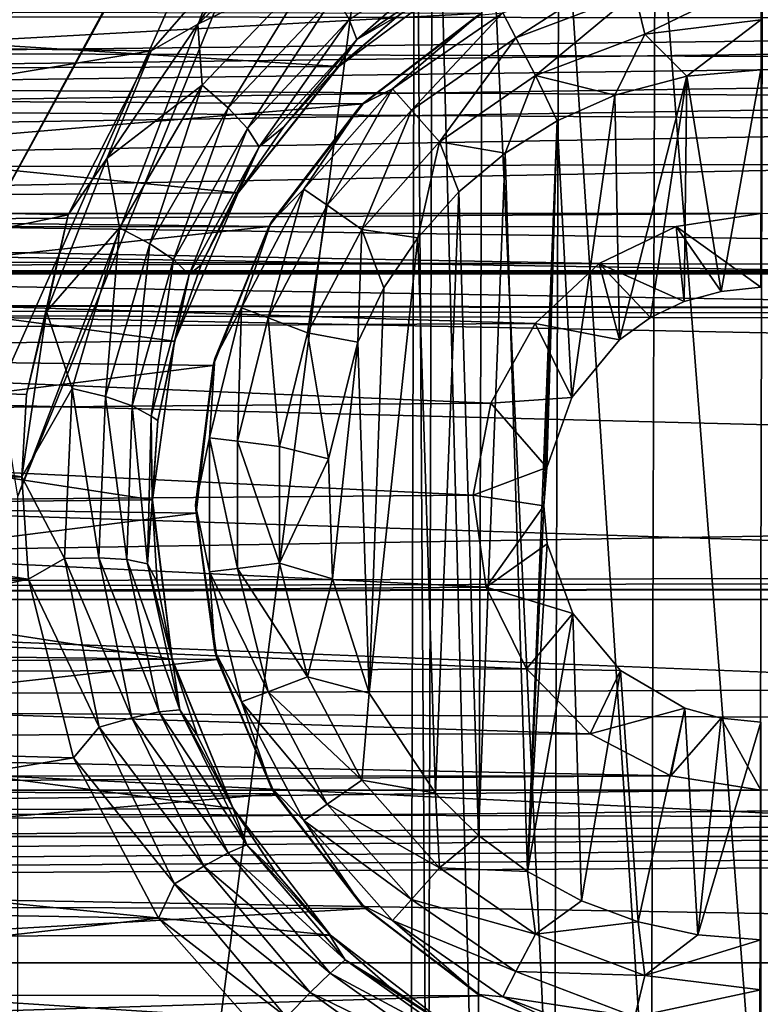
# Model space of a CAD drawing. Header units: metres. Extents: x -95 to 103, y -12 to 12.
# Tile 244 of 256: x -50.9 to -49.2, y 1.23 to 3.5. Entities that reach past the tile are written whole.
import ezdxf

# ---------------------------------------------------------------- set-up
doc = ezdxf.new("R2010")
doc.units = ezdxf.units.M
doc.layers.add('solid_P74500', color=7, linetype='CONTINUOUS')
doc.layers.add('solid_P74500_01', color=7, linetype='CONTINUOUS')

msp = doc.modelspace()

# ---------------------------------------------------------------- linework, layer by layer
at = {"layer": 'solid_P74500'}
for points in [[(-52.165943, 3.03888, -1.8), (-53.405056, 4.65, -1.8), (-49.668255, 5.292052, -1.8)], [(-51.947937, 3.150866, -1.8), (-52.165943, 3.03888, -1.8), (-49.668255, 5.292052, -1.8)], [(-51.947937, 3.150866, -1.8), (-49.668255, 5.292052, -1.8), (-49.842022, 5.118156, -1.8)], [(-51.703091, 3.190989, -1.8), (-51.947937, 3.150866, -1.8), (-49.842022, 5.118156, -1.8)], [(-51.458202, 3.152925, -1.8), (-51.703091, 3.190989, -1.8), (-49.842022, 5.118156, -1.8)], [(-51.238625, 3.042183, -1.8), (-51.458202, 3.152925, -1.8), (-49.842022, 5.118156, -1.8)], [(-51.063385, 2.868689, -1.8), (-51.238625, 3.042183, -1.8), (-49.842022, 5.118156, -1.8)], [(-51.063385, 2.868689, -1.8), (-49.842022, 5.118156, -1.8), (-49.954845, 4.898603, -1.8)], [(-50.949226, 2.648572, -1.8), (-51.063385, 2.868689, -1.8), (-49.954845, 4.898603, -1.8)], [(-50.908985, 2.4, -1.8), (-50.949226, 2.648572, -1.8), (-49.954845, 4.898603, -1.8)], [(-50.908985, 2.4, -1.8), (-49.954845, 4.898603, -1.8), (-49.994942, 4.65, -1.8)], [(-50.908985, -2.4, -1.8), (-50.908985, 2.4, -1.8), (-49.994942, 4.65, -1.8)], [(-50.006725, 0, -1.8), (-50.908985, -2.4, -1.8), (-49.994942, 4.65, -1.8)], [(-49.96603, 0.252288, -1.8), (-50.006725, 0, -1.8), (-49.994942, 4.65, -1.8)], [(-49.96603, 0.252288, -1.8), (-49.994942, 4.65, -1.8), (-49.954502, 4.400194, -1.8)], [(92.5, 3.494029, 12.000992), (92.5, 4.408051, 11.696763), (-94.018356, 3.995162, 11.844352)], [(-49.851536, 0.475095, -1.8), (-49.96603, 0.252288, -1.8), (-49.954502, 4.400194, -1.8)], [(-49.851536, 0.475095, -1.8), (-49.954502, 4.400194, -1.8), (-49.839775, 4.178985, -1.8)], [(-49.675194, 0.651567, -1.8), (-49.851536, 0.475095, -1.8), (-49.839775, 4.178985, -1.8)], [(-49.675194, 0.651567, -1.8), (-49.839775, 4.178985, -1.8), (-49.663666, 4.004628, -1.8)], [(92.5, 3.494029, 12.000992), (-94.018356, 3.995162, 11.844352), (-94.018356, 3.057308, 12.120349)], [(-49.452862, 0.765777, -1.8), (-49.675194, 0.651567, -1.8), (-49.663666, 4.004628, -1.8)], [(-49.452862, 0.765777, -1.8), (-49.663666, 4.004628, -1.8), (-49.442997, 3.893337, -1.8)], [(-49.203156, 0.806697, -1.8), (-49.452862, 0.765777, -1.8), (-49.442997, 3.893337, -1.8)], [(-49.203156, 0.806697, -1.8), (-49.442997, 3.893337, -1.8), (-49.196892, 3.855084, -1.8)], [(-48.953403, 0.767877, -1.8), (-49.203156, 0.806697, -1.8), (-49.196892, 3.855084, -1.8)], [(-84.199997, 3.049433, -8.148065), (-14.325, 3.841013, -7.806084), (-85.675003, 3.840867, -7.806155)], [(-84.199997, 3.049433, -8.148065), (-79.199997, 3.049433, -8.148065), (-14.325, 3.841013, -7.806084)], [(-79.199997, 3.049433, -8.148065), (-74.199997, 3.049433, -8.148065), (-14.325, 3.841013, -7.806084)], [(-74.199997, 3.049433, -8.148065), (-69.199997, 3.049433, -8.148065), (-14.325, 3.841013, -7.806084)], [(-69.199997, 3.049433, -8.148065), (-64.199997, 3.049433, -8.148065), (-14.325, 3.841013, -7.806084)], [(-64.199997, 3.049433, -8.148065), (-59.200001, 3.049433, -8.148065), (-14.325, 3.841013, -7.806084)], [(-59.200001, 3.049433, -8.148065), (-54.200001, 3.049433, -8.148065), (-14.325, 3.841013, -7.806084)], [(-54.200001, 3.049433, -8.148065), (-49.200001, 3.049433, -8.148065), (-14.325, 3.841013, -7.806084)], [(-50.320728, 3.746235, -11.925424), (-52.818439, 3.453269, -12.013532), (-53.094151, 3.760041, -11.921078)], [(-50.320728, 3.746235, -11.925424), (-50.602242, 3.423377, -12.022083), (-52.818439, 3.453269, -12.013532)], [(-50.494518, 3.485185, -11.999711), (-50.602242, 3.423377, -12.022083), (-50.320728, 3.746235, -11.925424)], [(-50.494518, 3.485185, -11.999711), (-50.320728, 3.746235, -11.925424), (-50.225342, 3.738253, -11.919397)], [(-50.494518, 3.485185, -11.999711), (-50.225342, 3.738253, -11.919397), (-50.226578, 3.61557, -11.920693)], [(-50.129227, 3.449822, -11.739178), (-50.147137, 3.49589, -11.822294), (-49.862034, 3.685124, -11.74824)], [(-49.851955, 3.638062, -11.66436), (-50.129227, 3.449822, -11.739178), (-49.862034, 3.685124, -11.74824)], [(-49.851955, 3.638062, -11.66436), (-50.033619, 3.504756, -11.6112), (-50.129227, 3.449822, -11.739178)], [(-50.170376, 3.387967, -10.989617), (-49.882603, 3.602482, -10.921178), (-53.510136, 3.598021, -10.922648)], [(-50.494518, 3.485185, -11.999711), (-50.226578, 3.61557, -11.920693), (-50.484955, 3.344436, -12.009718)], [(-50.425449, 3.292418, -11.971058), (-50.484955, 3.344436, -12.009718), (-50.226578, 3.61557, -11.920693)], [(-50.18029, 3.551624, -11.881824), (-50.425449, 3.292418, -11.971058), (-50.226578, 3.61557, -11.920693)], [(-50.033619, 3.504756, -11.6112), (-49.882603, 3.602482, -10.921178), (-50.170376, 3.387967, -10.989617)], [(-49.763344, 3.453363, -12.912048), (-49.793568, 3.510952, -12.814588), (-49.505669, 3.620139, -12.814588)], [(-49.490101, 3.556991, -12.912048), (-49.763344, 3.453363, -12.912048), (-49.505669, 3.620139, -12.814588)], [(-50.170376, 3.387967, -10.989617), (-53.510136, 3.598021, -10.922648), (-53.218449, 3.377074, -10.99297)], [(-49.490101, 3.556991, -12.912048), (-49.200001, 3.592215, -12.912048), (-49.466789, 3.462411, -12.977164)], [(-49.466789, 3.462411, -12.977164), (-49.200001, 3.592215, -12.912048), (-49.200001, 3.494805, -12.977164)], [(-49.490101, 3.556991, -12.912048), (-49.718075, 3.367111, -12.977164), (-49.763344, 3.453363, -12.912048)], [(-49.490101, 3.556991, -12.912048), (-49.466789, 3.462411, -12.977164), (-49.718075, 3.367111, -12.977164)], [(-8.2, 2.162539, 9.147798), (-90.699997, 2.162539, 9.147798), (-90.699997, 3.55, 8.703878)], [(-16.67, 3.05, 8.891428), (-8.2, 2.162539, 9.147798), (-90.699997, 3.55, 8.703878)], [(-16.67, 3.301332, 8.801205), (-16.67, 3.05, 8.891428), (-90.699997, 3.55, 8.703878)], [(-16.67, 3.301332, 8.801205), (-90.699997, 3.55, 8.703878), (-16.67, 3.55, 8.703878)], [(-42.130733, -2.890517, 0.5), (-88, 3.55, 0.5), (-88, -3.55, 0.5)], [(-16.950249, 3.457469, 0.5), (-16.67, 3.55, 0.5), (-88, 3.55, 0.5)], [(-42.494564, -2.812256, 0.5), (-88, 3.55, 0.5), (-42.130733, -2.890517, 0.5)], [(-42.130733, 2.890517, 0.5), (-37.956421, 3.255723, 0.5), (-88, 3.55, 0.5)], [(-16.950249, 3.457469, 0.5), (-88, 3.55, 0.5), (-37.956421, 3.255723, 0.5)], [(-42.494602, 2.812241, 0.5), (-42.130733, 2.890517, 0.5), (-88, 3.55, 0.5)], [(-42.825382, 2.648475, 0.5), (-42.494602, 2.812241, 0.5), (-88, 3.55, 0.5)], [(-43.105759, 2.409416, 0.5), (-42.825382, 2.648475, 0.5), (-88, 3.55, 0.5)], [(-43.319454, 2.109267, 0.5), (-43.105759, 2.409416, 0.5), (-88, 3.55, 0.5)], [(-43.453747, 1.765491, 0.5), (-43.319454, 2.109267, 0.5), (-88, 3.55, 0.5)], [(-43.5, 1.396225, 0.5), (-43.453747, 1.765491, 0.5), (-88, 3.55, 0.5)], [(-43.5, -1.396225, 0.5), (-43.5, 1.396225, 0.5), (-88, 3.55, 0.5)], [(-43.453735, -1.765533, 0.5), (-43.5, -1.396225, 0.5), (-88, 3.55, 0.5)], [(-43.31942, -2.109326, 0.5), (-43.453735, -1.765533, 0.5), (-88, 3.55, 0.5)], [(-43.105709, -2.409473, 0.5), (-43.31942, -2.109326, 0.5), (-88, 3.55, 0.5)], [(-42.825325, -2.648513, 0.5), (-43.105709, -2.409473, 0.5), (-88, 3.55, 0.5)], [(-42.494564, -2.812256, 0.5), (-42.825325, -2.648513, 0.5), (-88, 3.55, 0.5)], [(-50.380928, 3.244869, -11.911852), (-50.425449, 3.292418, -11.971058), (-50.18029, 3.551624, -11.881824)], [(-50.147137, 3.49589, -11.822294), (-50.380928, 3.244869, -11.911852), (-50.18029, 3.551624, -11.881824)], [(-49.842018, 3.510387, -9.256737), (-53.304291, 3.320911, -9.32639), (-53.571133, 3.51812, -9.253801)], [(-49.842018, 3.510387, -9.256737), (-50.11454, 3.302196, -9.333033), (-53.304291, 3.320911, -9.32639)], [(-49.849998, 3.505833, -12.7), (-50.11454, 3.302196, -9.333033), (-49.842018, 3.510387, -9.256737)], [(-49.793568, 3.510952, -12.814588), (-50.046974, 3.336038, -12.814588), (-49.849998, 3.505833, -12.7)], [(-50.003849, 3.287356, -12.912048), (-50.046974, 3.336038, -12.814588), (-49.793568, 3.510952, -12.814588)], [(-49.763344, 3.453363, -12.912048), (-50.003849, 3.287356, -12.912048), (-49.793568, 3.510952, -12.814588)], [(89.300003, 2.55, 12.237136), (92.5, 3.494029, 12.000992), (-94.018356, 3.057308, 12.120349)], [(-50.353828, 3.202644, -11.82919), (-50.380928, 3.244869, -11.911852), (-50.147137, 3.49589, -11.822294)], [(-50.129227, 3.449822, -11.739178), (-50.353828, 3.202644, -11.82919), (-50.147137, 3.49589, -11.822294)], [(-50.173637, 3.385997, -11.655835), (-50.033619, 3.504756, -11.6112), (-50.170376, 3.387967, -10.989617)], [(-50.129227, 3.449822, -11.739178), (-50.033619, 3.504756, -11.6112), (-50.173637, 3.385997, -11.655835)], [(-50.11924, 3.299239, -12.7), (-50.11454, 3.302196, -9.333033), (-49.849998, 3.505833, -12.7)], [(-50.046974, 3.336038, -12.814588), (-50.11924, 3.299239, -12.7), (-49.849998, 3.505833, -12.7)], [(-49.466789, 3.462411, -12.977164), (-49.200001, 3.494805, -12.977164), (-49.370331, 3.365383, -13)], [(-49.200001, 3.494805, -12.977164), (-49.200001, 3.38, -13), (-49.370331, 3.365383, -13)], [(-50.704361, 3.176526, -12.087856), (-50.602242, 3.423377, -12.022083), (-50.494518, 3.485185, -11.999711)], [(-50.704361, 3.176526, -12.087856), (-50.494518, 3.485185, -11.999711), (-50.484955, 3.344436, -12.009718)], [(-50.602242, 3.423377, -12.022083), (-52.62323, 3.089321, -12.112229), (-52.818439, 3.453269, -12.013532)], [(-50.129227, 3.449822, -11.739178), (-50.29739, 3.24933, -11.706601), (-50.353828, 3.202644, -11.82919)], [(-50.129227, 3.449822, -11.739178), (-50.173637, 3.385997, -11.655835), (-50.29739, 3.24933, -11.706601)], [(-49.763344, 3.453363, -12.912048), (-49.939251, 3.214443, -12.977164), (-50.003849, 3.287356, -12.912048)], [(-49.763344, 3.453363, -12.912048), (-49.718075, 3.367111, -12.977164), (-49.939251, 3.214443, -12.977164)], [(-49.718075, 3.367111, -12.977164), (-49.466789, 3.462411, -12.977164), (-49.535686, 3.321975, -13)], [(-49.466789, 3.462411, -12.977164), (-49.370331, 3.365383, -13), (-49.535686, 3.321975, -13)], [(-50.602242, 3.423377, -12.022083), (-50.792988, 3.046415, -12.123092), (-52.62323, 3.089321, -12.112229)], [(-50.704361, 3.176526, -12.087856), (-50.792988, 3.046415, -12.123092), (-50.602242, 3.423377, -12.022083)], [(-50.402279, 3.097138, -11.075095), (-50.170376, 3.387967, -10.989617), (-53.218449, 3.377074, -10.99297)], [(-50.402279, 3.097138, -11.075095), (-53.218449, 3.377074, -10.99297), (-52.987381, 3.07956, -11.079996)], [(-50.173637, 3.385997, -11.655835), (-50.170376, 3.387967, -10.989617), (-50.402279, 3.097138, -11.075095)], [(-50.29739, 3.24933, -11.706601), (-50.173637, 3.385997, -11.655835), (-50.402279, 3.097138, -11.075095)], [(-49.370331, 3.365383, -13), (-49.200001, 3.38, -13), (-49.291828, 2.870482, -13)], [(-49.200001, 3.38, -13), (-49.200001, 2.88, -13), (-49.291828, 2.870482, -13)], [(-49.939251, 3.214443, -12.977164), (-49.718075, 3.367111, -12.977164), (-49.788025, 3.188541, -13)], [(-49.718075, 3.367111, -12.977164), (-49.668499, 3.262584, -13), (-49.788025, 3.188541, -13)], [(-49.718075, 3.367111, -12.977164), (-49.535686, 3.321975, -13), (-49.668499, 3.262584, -13)], [(-49.535686, 3.321975, -13), (-49.370331, 3.365383, -13), (-49.525322, 2.759121, -13)], [(-49.370331, 3.365383, -13), (-49.4538, 2.810744, -13), (-49.525322, 2.759121, -13)], [(-49.370331, 3.365383, -13), (-49.376312, 2.847516, -13), (-49.4538, 2.810744, -13)], [(-49.370331, 3.365383, -13), (-49.291828, 2.870482, -13), (-49.376312, 2.847516, -13)], [(-50.704361, 3.176526, -12.087856), (-50.484955, 3.344436, -12.009718), (-50.67514, 3.016484, -12.105107)], [(-50.605118, 2.979831, -12.066458), (-50.67514, 3.016484, -12.105107), (-50.484955, 3.344436, -12.009718)], [(-50.425449, 3.292418, -11.971058), (-50.605118, 2.979831, -12.066458), (-50.484955, 3.344436, -12.009718)], [(-50.046974, 3.336038, -12.814588), (-50.25116, 3.105563, -12.814588), (-50.11924, 3.299239, -12.7)], [(-50.197632, 3.068617, -12.912048), (-50.25116, 3.105563, -12.814588), (-50.046974, 3.336038, -12.814588)], [(-50.003849, 3.287356, -12.912048), (-50.197632, 3.068617, -12.912048), (-50.046974, 3.336038, -12.814588)], [(-50.11454, 3.302196, -9.333033), (-53.086582, 3.050882, -9.41818), (-53.304291, 3.320911, -9.32639)], [(-49.668499, 3.262584, -13), (-49.535686, 3.321975, -13), (-49.634666, 2.626765, -13)], [(-49.535686, 3.321975, -13), (-49.525322, 2.759121, -13), (-49.634666, 2.626765, -13)], [(-50.11454, 3.302196, -9.333033), (-50.331928, 3.019476, -9.428296), (-53.086582, 3.050882, -9.41818)], [(-50.55072, 2.943987, -12.007269), (-50.605118, 2.979831, -12.066458), (-50.425449, 3.292418, -11.971058)], [(-50.380928, 3.244869, -11.911852), (-50.55072, 2.943987, -12.007269), (-50.425449, 3.292418, -11.971058)], [(-50.325832, 3.03, -12.7), (-50.331928, 3.019476, -9.428296), (-50.11454, 3.302196, -9.333033)], [(-50.325832, 3.03, -12.7), (-50.11454, 3.302196, -9.333033), (-50.11924, 3.299239, -12.7)], [(-50.25116, 3.105563, -12.814588), (-50.325832, 3.03, -12.7), (-50.11924, 3.299239, -12.7)], [(-50.003849, 3.287356, -12.912048), (-50.117466, 3.013281, -12.977164), (-50.197632, 3.068617, -12.912048)], [(-50.003849, 3.287356, -12.912048), (-49.939251, 3.214443, -12.977164), (-50.117466, 3.013281, -12.977164)], [(-49.736984, 1.536785, -13), (-49.788025, 3.188541, -13), (-49.668499, 3.262584, -13)], [(-49.736984, 1.536785, -13), (-49.668499, 3.262584, -13), (-49.69928, 2.377952, -13)], [(-49.668499, 3.262584, -13), (-49.69249, 2.46539, -13), (-49.69928, 2.377952, -13)], [(-49.668499, 3.262584, -13), (-49.634666, 2.626765, -13), (-49.69249, 2.46539, -13)], [(-50.514515, 2.909207, -11.924637), (-50.55072, 2.943987, -12.007269), (-50.380928, 3.244869, -11.911852)], [(-50.353828, 3.202644, -11.82919), (-50.514515, 2.909207, -11.924637), (-50.380928, 3.244869, -11.911852)], [(-50.402443, 3.09703, -11.758948), (-50.29739, 3.24933, -11.706601), (-50.402279, 3.097138, -11.075095)], [(-50.353828, 3.202644, -11.82919), (-50.29739, 3.24933, -11.706601), (-50.402443, 3.09703, -11.758948)], [(-50.353828, 3.202644, -11.82919), (-50.486797, 2.931499, -11.812193), (-50.514515, 2.909207, -11.924637)], [(-50.353828, 3.202644, -11.82919), (-50.402443, 3.09703, -11.758948), (-50.486797, 2.931499, -11.812193)], [(-50.117466, 3.013281, -12.977164), (-49.939251, 3.214443, -12.977164), (-49.98888, 2.99403, -13)], [(-49.939251, 3.214443, -12.977164), (-49.894634, 3.099296, -13), (-49.98888, 2.99403, -13)], [(-49.939251, 3.214443, -12.977164), (-49.788025, 3.188541, -13), (-49.894634, 3.099296, -13)], [(-50.843002, 2.824502, -12.176331), (-50.792988, 3.046415, -12.123092), (-50.704361, 3.176526, -12.087856)], [(-50.843002, 2.824502, -12.176331), (-50.704361, 3.176526, -12.087856), (-50.67514, 3.016484, -12.105107)], [(-49.849243, 1.619436, -13), (-49.894634, 3.099296, -13), (-49.788025, 3.188541, -13)], [(-49.736984, 1.536785, -13), (-49.849243, 1.619436, -13), (-49.788025, 3.188541, -13)], [(-50.25116, 3.105563, -12.814588), (-50.394253, 2.832921, -12.814588), (-50.325832, 3.03, -12.7)], [(-50.333443, 2.809857, -12.912048), (-50.394253, 2.832921, -12.814588), (-50.25116, 3.105563, -12.814588)], [(-50.197632, 3.068617, -12.912048), (-50.333443, 2.809857, -12.912048), (-50.25116, 3.105563, -12.814588)], [(-50.548115, 2.756503, -11.164752), (-50.402279, 3.097138, -11.075095), (-52.987381, 3.07956, -11.079996)], [(-50.548115, 2.756503, -11.164752), (-52.987381, 3.07956, -11.079996), (-52.84621, 2.735547, -11.169906)], [(-50.792988, 3.046415, -12.123092), (-52.517639, 2.687148, -12.207753), (-52.62323, 3.089321, -12.112229)], [(-50.402443, 3.09703, -11.758948), (-50.402279, 3.097138, -11.075095), (-50.548115, 2.756503, -11.164752)], [(-50.486797, 2.931499, -11.812193), (-50.402443, 3.09703, -11.758948), (-50.548115, 2.756503, -11.164752)], [(-49.948109, 1.71681, -13), (-49.98888, 2.99403, -13), (-49.894634, 3.099296, -13)], [(-49.849243, 1.619436, -13), (-49.948109, 1.71681, -13), (-49.894634, 3.099296, -13)], [(89.300003, 2.55, 12.237136), (-94.018356, 3.057308, 12.120349), (-94.018356, 2.100752, 12.322209)], [(-50.197632, 3.068617, -12.912048), (-50.242359, 2.775315, -12.977164), (-50.333443, 2.809857, -12.912048)], [(-50.197632, 3.068617, -12.912048), (-50.117466, 3.013281, -12.977164), (-50.242359, 2.775315, -12.977164)], [(-54.200001, 3.049433, -8.148065), (-53.997627, 3.017784, -8.15984), (-49.200001, 3.049433, -8.148065)], [(-53.997627, 3.017784, -8.15984), (-49.394733, 3.020148, -8.158965), (-49.200001, 3.049433, -8.148065)], [(-50.331928, 3.019476, -9.428296), (-52.949402, 2.733988, -9.515004), (-53.086582, 3.050882, -9.41818)], [(-50.792988, 3.046415, -12.123092), (-50.888783, 2.63359, -12.219419), (-52.517639, 2.687148, -12.207753)], [(-50.843002, 2.824502, -12.176331), (-50.888783, 2.63359, -12.219419), (-50.792988, 3.046415, -12.123092)], [(-49.200001, 2.88, -13), (-49.200001, 3.049433, -8.148065), (-49.394733, 3.020148, -8.158965)], [(-53.997627, 3.017784, -8.15984), (-49.571693, 2.935004, -8.189979), (-49.394733, 3.020148, -8.158965)], [(-53.997627, 3.017784, -8.15984), (-53.813747, 2.924519, -8.193728), (-49.571693, 2.935004, -8.189979)], [(-50.331928, 3.019476, -9.428296), (-50.459759, 2.700557, -9.524547), (-52.949402, 2.733988, -9.515004)], [(-50.843002, 2.824502, -12.176331), (-50.67514, 3.016484, -12.105107), (-50.784031, 2.647307, -12.197984)], [(-50.707272, 2.628829, -12.159169), (-50.784031, 2.647307, -12.197984), (-50.67514, 3.016484, -12.105107)], [(-50.605118, 2.979831, -12.066458), (-50.707272, 2.628829, -12.159169), (-50.67514, 3.016484, -12.105107)], [(-50.455704, 2.716465, -12.7), (-50.459759, 2.700557, -9.524547), (-50.331928, 3.019476, -9.428296)], [(-50.455704, 2.716465, -12.7), (-50.331928, 3.019476, -9.428296), (-50.325832, 3.03, -12.7)], [(-50.394253, 2.832921, -12.814588), (-50.455704, 2.716465, -12.7), (-50.325832, 3.03, -12.7)], [(-50.242359, 2.775315, -12.977164), (-50.117466, 3.013281, -12.977164), (-50.127319, 2.75358, -13)], [(-50.117466, 3.013281, -12.977164), (-50.066879, 2.878491, -13), (-50.127319, 2.75358, -13)], [(-50.117466, 3.013281, -12.977164), (-49.98888, 2.99403, -13), (-50.066879, 2.878491, -13)], [(-49.376312, 2.847516, -13), (-49.394733, 3.020148, -8.158965), (-49.571693, 2.935004, -8.189979)], [(-49.291828, 2.870482, -13), (-49.200001, 2.88, -13), (-49.394733, 3.020148, -8.158965)], [(-49.376312, 2.847516, -13), (-49.291828, 2.870482, -13), (-49.394733, 3.020148, -8.158965)], [(-50.101101, 1.946654, -13), (-50.066879, 2.878491, -13), (-49.98888, 2.99403, -13)], [(-49.948109, 1.71681, -13), (-50.101101, 1.946654, -13), (-49.98888, 2.99403, -13)], [(-50.645832, 2.607852, -12.09973), (-50.707272, 2.628829, -12.159169), (-50.605118, 2.979831, -12.066458)], [(-50.55072, 2.943987, -12.007269), (-50.645832, 2.607852, -12.09973), (-50.605118, 2.979831, -12.066458)], [(-50.602276, 2.584072, -12.016753), (-50.645832, 2.607852, -12.09973), (-50.55072, 2.943987, -12.007269)], [(-50.514515, 2.909207, -11.924637), (-50.602276, 2.584072, -12.016753), (-50.55072, 2.943987, -12.007269)], [(-53.813747, 2.924519, -8.193728), (-49.719204, 2.796605, -8.238264), (-49.571693, 2.935004, -8.189979)], [(-53.813747, 2.924519, -8.193728), (-53.664497, 2.774547, -8.245719), (-49.719204, 2.796605, -8.238264)], [(-50.548637, 2.755737, -11.865966), (-50.486797, 2.931499, -11.812193), (-50.548115, 2.756503, -11.164752)], [(-50.514515, 2.909207, -11.924637), (-50.486797, 2.931499, -11.812193), (-50.548637, 2.755737, -11.865966)], [(-49.525322, 2.759121, -13), (-49.571693, 2.935004, -8.189979), (-49.719204, 2.796605, -8.238264)], [(-49.4538, 2.810744, -13), (-49.376312, 2.847516, -13), (-49.571693, 2.935004, -8.189979)], [(-49.525322, 2.759121, -13), (-49.4538, 2.810744, -13), (-49.571693, 2.935004, -8.189979)], [(-90.699997, 2.917726, 11.123708), (89.300003, 2.45, 11.235991), (-92.5, 1.797969, 11.358385)], [(-90.699997, 2.917726, 11.123708), (-16.78986, 2.912514, 11.097919), (-17, 2.917726, 11.123708)], [(-90.699997, 2.910733, 11.071284), (-16.78986, 2.912514, 11.097919), (-90.699997, 2.917726, 11.123708)], [(-90.699997, 2.910733, 11.071284), (-16.580158, 2.910733, 11.071284), (-16.78986, 2.912514, 11.097919)], [(-90.699997, 1.617044, 10.880484), (-13, 1.617046, 10.880494), (-13, 2.910733, 10.607904)], [(-14.790274, 2.910733, 10.839775), (-16.580158, 2.910733, 11.071284), (-90.699997, 2.910733, 11.071284)], [(-90.699997, 2.910733, 11.071284), (-13, 2.910733, 10.607904), (-14.790274, 2.910733, 10.839775)], [(-90.699997, 2.910733, 11.071284), (-90.699997, 2.910733, 11.022143), (-13, 2.910733, 10.607904)], [(-90.699997, 2.910733, 10.607904), (-13, 2.910733, 10.607904), (-90.699997, 2.910733, 11.022143)], [(-90.699997, 1.617044, 10.880484), (-13, 2.910733, 10.607904), (-90.699997, 2.910733, 10.607904)], [(-50.514515, 2.909207, -11.924637), (-50.586571, 2.573435, -11.916116), (-50.602276, 2.584072, -12.016753)], [(-50.514515, 2.909207, -11.924637), (-50.548637, 2.755737, -11.865966), (-50.586571, 2.573435, -11.916116)], [(-50.101101, 1.946654, -13), (-50.127319, 2.75358, -13), (-50.066879, 2.878491, -13)], [(-50.394253, 2.832921, -12.814588), (-50.467941, 2.533956, -12.814588), (-50.455704, 2.716465, -12.7)], [(-50.403378, 2.526116, -12.912048), (-50.467941, 2.533956, -12.814588), (-50.394253, 2.832921, -12.814588)], [(-50.333443, 2.809857, -12.912048), (-50.403378, 2.526116, -12.912048), (-50.394253, 2.832921, -12.814588)], [(-50.843002, 2.824502, -12.176331), (-50.899837, 2.444274, -12.258692), (-50.888783, 2.63359, -12.219419)], [(-50.843002, 2.824502, -12.176331), (-50.784031, 2.647307, -12.197984), (-50.899837, 2.444274, -12.258692)], [(-50.333443, 2.809857, -12.912048), (-50.306675, 2.514375, -12.977164), (-50.403378, 2.526116, -12.912048)], [(-50.333443, 2.809857, -12.912048), (-50.242359, 2.775315, -12.977164), (-50.306675, 2.514375, -12.977164)], [(-53.664497, 2.774547, -8.245719), (-49.821316, 2.613603, -8.298137), (-49.719204, 2.796605, -8.238264)], [(-49.634666, 2.626765, -13), (-49.719204, 2.796605, -8.238264), (-49.821316, 2.613603, -8.298137)], [(-49.634666, 2.626765, -13), (-49.525322, 2.759121, -13), (-49.719204, 2.796605, -8.238264)], [(-53.664497, 2.774547, -8.245719), (-53.567863, 2.582519, -8.307863), (-49.821316, 2.613603, -8.298137)], [(-50.306675, 2.514375, -12.977164), (-50.242359, 2.775315, -12.977164), (-50.194279, 2.485715, -13)], [(-50.242359, 2.775315, -12.977164), (-50.127319, 2.75358, -13), (-50.194279, 2.485715, -13)], [(-50.599396, 2.391351, -11.248619), (-50.548115, 2.756503, -11.164752), (-52.84621, 2.735547, -11.169906)], [(-50.548637, 2.755737, -11.865966), (-50.548115, 2.756503, -11.164752), (-50.599396, 2.391351, -11.248619)], [(-50.586571, 2.573435, -11.916116), (-50.548637, 2.755737, -11.865966), (-50.599396, 2.391351, -11.248619)], [(-50.18536, 2.209673, -13), (-50.194279, 2.485715, -13), (-50.127319, 2.75358, -13)], [(-50.101101, 1.946654, -13), (-50.18536, 2.209673, -13), (-50.127319, 2.75358, -13)], [(-50.459759, 2.700557, -9.524547), (-52.900593, 2.393657, -9.606269), (-52.949402, 2.733988, -9.515004)], [(-50.599396, 2.391351, -11.248619), (-52.84621, 2.735547, -11.169906), (-52.80077, 2.369275, -11.25329)], [(-50.459759, 2.700557, -9.524547), (-50.49892, 2.360528, -9.614464), (-52.900593, 2.393657, -9.606269)], [(-50.5, 2.38, -12.7), (-50.459759, 2.700557, -9.524547), (-50.455704, 2.716465, -12.7)], [(-50.467941, 2.533956, -12.814588), (-50.5, 2.38, -12.7), (-50.455704, 2.716465, -12.7)], [(-50.5, 2.38, -12.7), (-50.49892, 2.360528, -9.614464), (-50.459759, 2.700557, -9.524547)], [(-50.899837, 2.444274, -12.258692), (-52.500256, 2.4446, -12.258627), (-52.517639, 2.687148, -12.207753)], [(-50.888783, 2.63359, -12.219419), (-50.899837, 2.444274, -12.258692), (-52.517639, 2.687148, -12.207753)], [(-50.784031, 2.647307, -12.197984), (-50.801281, 2.256562, -12.280822), (-50.899837, 2.444274, -12.258692)], [(-50.722477, 2.258013, -12.241749), (-50.801281, 2.256562, -12.280822), (-50.784031, 2.647307, -12.197984)], [(-50.707272, 2.628829, -12.159169), (-50.722477, 2.258013, -12.241749), (-50.784031, 2.647307, -12.197984)], [(-50.658051, 2.254098, -12.181918), (-50.722477, 2.258013, -12.241749), (-50.707272, 2.628829, -12.159169)], [(-50.645832, 2.607852, -12.09973), (-50.658051, 2.254098, -12.181918), (-50.707272, 2.628829, -12.159169)], [(-49.69249, 2.46539, -13), (-49.634666, 2.626765, -13), (-49.821316, 2.613603, -8.298137)], [(-53.567863, 2.582519, -8.307863), (-49.861565, 2.402006, -8.36184), (-49.821316, 2.613603, -8.298137)], [(-50.61042, 2.244019, -12.098397), (-50.658051, 2.254098, -12.181918), (-50.645832, 2.607852, -12.09973)], [(-50.602276, 2.584072, -12.016753), (-50.61042, 2.244019, -12.098397), (-50.645832, 2.607852, -12.09973)], [(-49.69249, 2.46539, -13), (-49.821316, 2.613603, -8.298137), (-49.861565, 2.402006, -8.36184)], [(-53.567863, 2.582519, -8.307863), (-53.538475, 2.371784, -8.370462), (-49.861565, 2.402006, -8.36184)], [(-50.602276, 2.584072, -12.016753), (-50.599979, 2.387462, -11.963368), (-50.61042, 2.244019, -12.098397)], [(-50.602276, 2.584072, -12.016753), (-50.586571, 2.573435, -11.916116), (-50.599979, 2.387462, -11.963368)], [(-50.599979, 2.387462, -11.963368), (-50.586571, 2.573435, -11.916116), (-50.599396, 2.391351, -11.248619)], [(89.300003, 2.500021, 12.247444), (89.300003, 2.55, 12.237136), (-94.018356, 2.100752, 12.322209)], [(-50.467941, 2.533956, -12.814588), (-50.467941, 2.226044, -12.814588), (-50.5, 2.38, -12.7)], [(-50.403378, 2.233884, -12.912048), (-50.467941, 2.226044, -12.814588), (-50.467941, 2.533956, -12.814588)], [(-50.403378, 2.526116, -12.912048), (-50.403378, 2.233884, -12.912048), (-50.467941, 2.533956, -12.814588)], [(-50.403378, 2.526116, -12.912048), (-50.306675, 2.514375, -12.977164), (-50.306675, 2.245625, -12.977164)], [(-50.403378, 2.526116, -12.912048), (-50.306675, 2.245625, -12.977164), (-50.403378, 2.233884, -12.912048)], [(-50.306675, 2.245625, -12.977164), (-50.306675, 2.514375, -12.977164), (-50.194279, 2.485715, -13)], [(89.300003, 2.45, 12.257548), (89.300003, 2.500021, 12.247444), (-94.018356, 2.100752, 12.322209)], [(-50.306675, 2.245625, -12.977164), (-50.194279, 2.485715, -13), (-50.18536, 2.209673, -13)], [(92.5, 2.45, 12.257548), (89.300003, 2.45, 12.257548), (-94.018356, 2.100752, 12.322209)], [(92.5, 1.230983, 12.439234), (92.5, 2.45, 12.257548), (-94.018356, 2.100752, 12.322209)], [(-49.69928, 2.377952, -13), (-49.69249, 2.46539, -13), (-49.861565, 2.402006, -8.36184)], [(-50.884411, 2.208822, -12.303296), (-52.509251, 2.265586, -12.292971), (-52.500256, 2.4446, -12.258627)], [(-50.899837, 2.444274, -12.258692), (-50.884411, 2.208822, -12.303296), (-52.500256, 2.4446, -12.258627)], [(-50.801281, 2.256562, -12.280822), (-50.884411, 2.208822, -12.303296), (-50.899837, 2.444274, -12.258692)], [(-53.538475, 2.371784, -8.370462), (-49.831985, 2.190957, -8.419602), (-49.861565, 2.402006, -8.36184)], [(-49.69928, 2.377952, -13), (-49.861565, 2.402006, -8.36184), (-49.831985, 2.190957, -8.419602)], [(-50.49892, 2.360528, -9.614464), (-52.942589, 2.051732, -9.685061), (-52.900593, 2.393657, -9.606269)], [(-50.553837, 2.025086, -11.320292), (-50.599396, 2.391351, -11.248619), (-52.80077, 2.369275, -11.25329)], [(-50.61042, 2.244019, -12.098397), (-50.599979, 2.387462, -11.963368), (-50.588638, 2.201991, -12.006568)], [(-50.599979, 2.387462, -11.963368), (-50.599396, 2.391351, -11.248619), (-50.553837, 2.025086, -11.320292)], [(-50.588638, 2.201991, -12.006568), (-50.599979, 2.387462, -11.963368), (-50.553837, 2.025086, -11.320292)], [(-50.455704, 2.043535, -12.7), (-50.49892, 2.360528, -9.614464), (-50.5, 2.38, -12.7)], [(-50.467941, 2.226044, -12.814588), (-50.455704, 2.043535, -12.7), (-50.5, 2.38, -12.7)], [(-49.691769, 2.290595, -13), (-49.69928, 2.377952, -13), (-49.831985, 2.190957, -8.419602)], [(-49.736984, 1.536785, -13), (-49.69928, 2.377952, -13), (-49.691769, 2.290595, -13)], [(-53.538475, 2.371784, -8.370462), (-53.577015, 2.164172, -8.426527), (-49.831985, 2.190957, -8.419602)], [(-50.49892, 2.360528, -9.614464), (-50.450348, 2.023985, -9.690897), (-52.942589, 2.051732, -9.685061)], [(-50.553837, 2.025086, -11.320292), (-52.80077, 2.369275, -11.25329), (-52.851048, 2.005872, -11.323713)], [(-50.455704, 2.043535, -12.7), (-50.450348, 2.023985, -9.690897), (-50.49892, 2.360528, -9.614464)], [(-49.632656, 2.12986, -13), (-49.691769, 2.290595, -13), (-49.831985, 2.190957, -8.419602)], [(-49.736984, 1.536785, -13), (-49.691769, 2.290595, -13), (-49.632656, 2.12986, -13)], [(-50.884411, 2.208822, -12.303296), (-52.600765, 1.848754, -12.362529), (-52.509251, 2.265586, -12.292971)], [(-50.801281, 2.256562, -12.280822), (-50.721977, 1.868394, -12.348516), (-50.884411, 2.208822, -12.303296)], [(-50.722477, 2.258013, -12.241749), (-50.646332, 1.890047, -12.309185), (-50.801281, 2.256562, -12.280822)], [(-50.646332, 1.890047, -12.309185), (-50.721977, 1.868394, -12.348516), (-50.801281, 2.256562, -12.280822)], [(-50.583664, 1.903864, -12.248962), (-50.646332, 1.890047, -12.309185), (-50.722477, 2.258013, -12.241749)], [(-50.658051, 2.254098, -12.181918), (-50.583664, 1.903864, -12.248962), (-50.722477, 2.258013, -12.241749)], [(-50.536175, 1.908604, -12.164898), (-50.583664, 1.903864, -12.248962), (-50.658051, 2.254098, -12.181918)], [(-50.61042, 2.244019, -12.098397), (-50.536175, 1.908604, -12.164898), (-50.658051, 2.254098, -12.181918)], [(-50.61042, 2.244019, -12.098397), (-50.588638, 2.201991, -12.006568), (-50.553314, 2.021481, -12.043843)], [(-50.61042, 2.244019, -12.098397), (-50.553314, 2.021481, -12.043843), (-50.536175, 1.908604, -12.164898)], [(-50.403378, 2.233884, -12.912048), (-50.306675, 2.245625, -12.977164), (-50.242359, 1.984685, -12.977164)], [(-50.242359, 1.984685, -12.977164), (-50.306675, 2.245625, -12.977164), (-50.18536, 2.209673, -13)], [(-50.403378, 2.233884, -12.912048), (-50.333443, 1.950143, -12.912048), (-50.467941, 2.226044, -12.814588)], [(-50.467941, 2.226044, -12.814588), (-50.394253, 1.92708, -12.814588), (-50.455704, 2.043535, -12.7)], [(-50.333443, 1.950143, -12.912048), (-50.394253, 1.92708, -12.814588), (-50.467941, 2.226044, -12.814588)], [(-50.403378, 2.233884, -12.912048), (-50.242359, 1.984685, -12.977164), (-50.333443, 1.950143, -12.912048)], [(-50.884411, 2.208822, -12.303296), (-50.780819, 1.798082, -12.37), (-52.600765, 1.848754, -12.362529)], [(-50.721977, 1.868394, -12.348516), (-50.780819, 1.798082, -12.37), (-50.884411, 2.208822, -12.303296)], [(-50.553314, 2.021481, -12.043843), (-50.588638, 2.201991, -12.006568), (-50.553837, 2.025086, -11.320292)], [(-50.242359, 1.984685, -12.977164), (-50.18536, 2.209673, -13), (-50.101101, 1.946654, -13)], [(-53.577015, 2.164172, -8.426527), (-49.739246, 2.0028, -8.466332), (-49.831985, 2.190957, -8.419602)], [(-49.632656, 2.12986, -13), (-49.831985, 2.190957, -8.419602), (-49.739246, 2.0028, -8.466332)], [(-8.2, 0.726812, 9.37156), (-90.699997, 0.726812, 9.37156), (-90.699997, 2.162539, 9.147798)], [(-8.2, 0.726812, 9.37156), (-90.699997, 2.162539, 9.147798), (-8.2, 2.162539, 9.147798)], [(-53.577015, 2.164172, -8.426527), (-53.673595, 1.985125, -8.470494), (-49.739246, 2.0028, -8.466332)], [(-49.523323, 1.999008, -13), (-49.632656, 2.12986, -13), (-49.739246, 2.0028, -8.466332)], [(-49.612873, 1.469263, -13), (-49.736984, 1.536785, -13), (-49.632656, 2.12986, -13)], [(-49.612873, 1.469263, -13), (-49.632656, 2.12986, -13), (-49.523323, 1.999008, -13)], [(92.5, 1.230983, 12.439234), (-94.018356, 2.100752, 12.322209), (-94.018356, 1.131346, 12.448697)], [(-50.450348, 2.023985, -9.690897), (-53.073563, 1.731045, -9.747486), (-52.942589, 2.051732, -9.685061)], [(-50.325832, 1.73, -12.7), (-50.450348, 2.023985, -9.690897), (-50.455704, 2.043535, -12.7)], [(-50.394253, 1.92708, -12.814588), (-50.325832, 1.73, -12.7), (-50.455704, 2.043535, -12.7)], [(-50.450348, 2.023985, -9.690897), (-50.317436, 1.715714, -9.750196), (-53.073563, 1.731045, -9.747486)], [(-50.413464, 1.68181, -11.376358), (-50.553837, 2.025086, -11.320292), (-52.851048, 2.005872, -11.323713)], [(-50.553314, 2.021481, -12.043843), (-50.553837, 2.025086, -11.320292), (-50.413464, 1.68181, -11.376358)], [(-50.495232, 1.84861, -12.075829), (-50.553314, 2.021481, -12.043843), (-50.413464, 1.68181, -11.376358)], [(-50.536175, 1.908604, -12.164898), (-50.553314, 2.021481, -12.043843), (-50.495232, 1.84861, -12.075829)], [(-50.325832, 1.73, -12.7), (-50.317436, 1.715714, -9.750196), (-50.450348, 2.023985, -9.690897)], [(-53.673595, 1.985125, -8.470494), (-49.592632, 1.853611, -8.500242), (-49.739246, 2.0028, -8.466332)], [(-50.413464, 1.68181, -11.376358), (-52.851048, 2.005872, -11.323713), (-52.993355, 1.6701, -11.378082)], [(-49.523323, 1.999008, -13), (-49.739246, 2.0028, -8.466332), (-49.592632, 1.853611, -8.500242)], [(-49.482491, 1.420984, -13), (-49.612873, 1.469263, -13), (-49.523323, 1.999008, -13)], [(-49.375313, 1.912145, -13), (-49.523323, 1.999008, -13), (-49.592632, 1.853611, -8.500242)], [(-49.482491, 1.420984, -13), (-49.523323, 1.999008, -13), (-49.375313, 1.912145, -13)], [(-53.673595, 1.985125, -8.470494), (-53.817497, 1.845929, -8.501914), (-49.592632, 1.853611, -8.500242)], [(-50.333443, 1.950143, -12.912048), (-50.242359, 1.984685, -12.977164), (-50.117466, 1.746719, -12.977164)], [(-50.117466, 1.746719, -12.977164), (-50.242359, 1.984685, -12.977164), (-50.101101, 1.946654, -13)], [(-50.333443, 1.950143, -12.912048), (-50.197632, 1.691383, -12.912048), (-50.394253, 1.92708, -12.814588)], [(-50.333443, 1.950143, -12.912048), (-50.117466, 1.746719, -12.977164), (-50.197632, 1.691383, -12.912048)], [(-50.394253, 1.92708, -12.814588), (-50.25116, 1.654437, -12.814588), (-50.325832, 1.73, -12.7)], [(-50.197632, 1.691383, -12.912048), (-50.25116, 1.654437, -12.814588), (-50.394253, 1.92708, -12.814588)], [(-50.117466, 1.746719, -12.977164), (-50.101101, 1.946654, -13), (-49.948109, 1.71681, -13)], [(-50.583664, 1.903864, -12.248962), (-50.424973, 1.579662, -12.298818), (-50.646332, 1.890047, -12.309185)], [(-50.536175, 1.908604, -12.164898), (-50.381939, 1.598546, -12.214341), (-50.583664, 1.903864, -12.248962)], [(-50.381939, 1.598546, -12.214341), (-50.424973, 1.579662, -12.298818), (-50.583664, 1.903864, -12.248962)], [(-50.536175, 1.908604, -12.164898), (-50.495232, 1.84861, -12.075829), (-50.415131, 1.684692, -12.102952)], [(-50.536175, 1.908604, -12.164898), (-50.415131, 1.684692, -12.102952), (-50.381939, 1.598546, -12.214341)], [(-49.375313, 1.912145, -13), (-49.592632, 1.853611, -8.500242), (-49.4072, 1.757161, -8.520703)], [(-49.345043, 1.39136, -13), (-49.482491, 1.420984, -13), (-49.375313, 1.912145, -13)], [(-49.291309, 1.889473, -13), (-49.375313, 1.912145, -13), (-49.4072, 1.757161, -8.520703)], [(-49.345043, 1.39136, -13), (-49.375313, 1.912145, -13), (-49.291309, 1.889473, -13)], [(-50.646332, 1.890047, -12.309185), (-50.481113, 1.549147, -12.359338), (-50.721977, 1.868394, -12.348516)], [(-50.424973, 1.579662, -12.298818), (-50.481113, 1.549147, -12.359338), (-50.646332, 1.890047, -12.309185)], [(-49.291309, 1.889473, -13), (-49.4072, 1.757161, -8.520703), (-49.200001, 1.723817, -8.527512)], [(-49.345043, 1.39136, -13), (-49.291309, 1.889473, -13), (-49.200001, 1.88, -13)], [(-49.345043, 1.39136, -13), (-49.200001, 1.88, -13), (-49.200001, 1.38, -13)], [(-49.291309, 1.889473, -13), (-49.200001, 1.723817, -8.527512), (-49.200001, 1.88, -13)], [(-50.721977, 1.868394, -12.348516), (-50.548454, 1.508634, -12.398865), (-50.780819, 1.798082, -12.37)], [(-50.481113, 1.549147, -12.359338), (-50.548454, 1.508634, -12.398865), (-50.721977, 1.868394, -12.348516)], [(-53.817497, 1.845929, -8.501914), (-53.996643, 1.756095, -8.520923), (-49.4072, 1.757161, -8.520703)], [(-53.817497, 1.845929, -8.501914), (-49.4072, 1.757161, -8.520703), (-49.592632, 1.853611, -8.500242)], [(-50.780819, 1.798082, -12.37), (-52.789726, 1.466333, -12.413697), (-52.600765, 1.848754, -12.362529)], [(-50.415131, 1.684692, -12.102952), (-50.495232, 1.84861, -12.075829), (-50.413464, 1.68181, -11.376358)], [(-92.5, 1.797969, 11.358385), (-17, 0.3, 11.496086), (-90.699997, 0.3, 11.496086)], [(-92.5, 1.797969, 11.358385), (89.300003, 1.232091, 11.4338), (-17, 0.3, 11.496086)], [(-50.780819, 1.798082, -12.37), (-50.585335, 1.429255, -12.41802), (-52.789726, 1.466333, -12.413697)], [(-50.548454, 1.508634, -12.398865), (-50.585335, 1.429255, -12.41802), (-50.780819, 1.798082, -12.37)], [(-54.200001, 1.723817, -8.527512), (-49.200001, 1.723817, -8.527512), (-49.4072, 1.757161, -8.520703)], [(-53.996643, 1.756095, -8.520923), (-54.200001, 1.723817, -8.527512), (-49.4072, 1.757161, -8.520703)], [(-50.197632, 1.691383, -12.912048), (-50.117466, 1.746719, -12.977164), (-49.939251, 1.545556, -12.977164)], [(-49.939251, 1.545556, -12.977164), (-50.117466, 1.746719, -12.977164), (-49.948109, 1.71681, -13)], [(-19.200001, 1.723817, -8.527512), (-85.675003, 1.326951, -8.597916), (-14.325, 1.327031, -8.597901)], [(-24.200001, 1.723817, -8.527512), (-85.675003, 1.326951, -8.597916), (-19.200001, 1.723817, -8.527512)], [(-29.200001, 1.723817, -8.527512), (-85.675003, 1.326951, -8.597916), (-24.200001, 1.723817, -8.527512)], [(-34.200001, 1.723817, -8.527512), (-85.675003, 1.326951, -8.597916), (-29.200001, 1.723817, -8.527512)], [(-39.200001, 1.723817, -8.527512), (-85.675003, 1.326951, -8.597916), (-34.200001, 1.723817, -8.527512)], [(-44.200001, 1.723817, -8.527512), (-85.675003, 1.326951, -8.597916), (-39.200001, 1.723817, -8.527512)], [(-49.200001, 1.723817, -8.527512), (-85.675003, 1.326951, -8.597916), (-44.200001, 1.723817, -8.527512)], [(-54.200001, 1.723817, -8.527512), (-85.675003, 1.326951, -8.597916), (-49.200001, 1.723817, -8.527512)], [(-50.317436, 1.715714, -9.750196), (-53.281578, 1.460365, -9.791698), (-53.073563, 1.731045, -9.747486)], [(-50.11924, 1.460761, -12.7), (-50.317436, 1.715714, -9.750196), (-50.325832, 1.73, -12.7)], [(-50.25116, 1.654437, -12.814588), (-50.11924, 1.460761, -12.7), (-50.325832, 1.73, -12.7)], [(-50.317436, 1.715714, -9.750196), (-50.109528, 1.451621, -9.792997), (-53.281578, 1.460365, -9.791698)], [(-50.11924, 1.460761, -12.7), (-50.109528, 1.451621, -9.792997), (-50.317436, 1.715714, -9.750196)], [(-49.939251, 1.545556, -12.977164), (-49.948109, 1.71681, -13), (-49.849243, 1.619436, -13)], [(-50.189861, 1.390416, -11.415636), (-50.413464, 1.68181, -11.376358), (-52.993355, 1.6701, -11.378082)], [(-50.313931, 1.531969, -12.124986), (-50.415131, 1.684692, -12.102952), (-50.413464, 1.68181, -11.376358)], [(-50.381939, 1.598546, -12.214341), (-50.415131, 1.684692, -12.102952), (-50.313931, 1.531969, -12.124986)], [(-50.313931, 1.531969, -12.124986), (-50.413464, 1.68181, -11.376358), (-50.189861, 1.390416, -11.415636)], [(-50.197632, 1.691383, -12.912048), (-50.003849, 1.472644, -12.912048), (-50.25116, 1.654437, -12.814588)], [(-50.197632, 1.691383, -12.912048), (-49.939251, 1.545556, -12.977164), (-50.003849, 1.472644, -12.912048)], [(-50.189861, 1.390416, -11.415636), (-52.993355, 1.6701, -11.378082), (-53.217285, 1.38336, -11.416493)], [(-50.25116, 1.654437, -12.814588), (-50.046974, 1.423962, -12.814588), (-50.11924, 1.460761, -12.7)], [(-50.003849, 1.472644, -12.912048), (-50.046974, 1.423962, -12.814588), (-50.25116, 1.654437, -12.814588)], [(-90.699997, 0.3, 10.995909), (-13, 0.3, 10.995909), (-13, 1.617046, 10.880494)], [(-90.699997, 1.617044, 10.880484), (-90.699997, 0.3, 10.995909), (-13, 1.617046, 10.880494)], [(-49.939251, 1.545556, -12.977164), (-49.849243, 1.619436, -13), (-49.736984, 1.536785, -13)], [(-50.381939, 1.598546, -12.214341), (-50.155792, 1.334052, -12.247507), (-50.424973, 1.579662, -12.298818)], [(-50.381939, 1.598546, -12.214341), (-50.313931, 1.531969, -12.124986), (-50.193485, 1.393598, -12.142338)], [(-50.381939, 1.598546, -12.214341), (-50.193485, 1.393598, -12.142338), (-50.155792, 1.334052, -12.247507)], [(-50.424973, 1.579662, -12.298818), (-50.190731, 1.3033, -12.332223), (-50.481113, 1.549147, -12.359338)], [(-50.155792, 1.334052, -12.247507), (-50.190731, 1.3033, -12.332223), (-50.424973, 1.579662, -12.298818)], [(-50.481113, 1.549147, -12.359338), (-50.236225, 1.258679, -12.392918), (-50.548454, 1.508634, -12.398865)], [(-50.190731, 1.3033, -12.332223), (-50.236225, 1.258679, -12.392918), (-50.481113, 1.549147, -12.359338)], [(-50.003849, 1.472644, -12.912048), (-49.939251, 1.545556, -12.977164), (-49.718075, 1.392889, -12.977164)], [(-49.718075, 1.392889, -12.977164), (-49.939251, 1.545556, -12.977164), (-49.736984, 1.536785, -13)], [(-50.193485, 1.393598, -12.142338), (-50.313931, 1.531969, -12.124986), (-50.189861, 1.390416, -11.415636)], [(-49.718075, 1.392889, -12.977164), (-49.736984, 1.536785, -13), (-49.612873, 1.469263, -13)], [(-50.548454, 1.508634, -12.398865), (-50.290733, 1.202161, -12.432561), (-50.585335, 1.429255, -12.41802)], [(-50.236225, 1.258679, -12.392918), (-50.290733, 1.202161, -12.432561), (-50.548454, 1.508634, -12.398865)], [(-50.003849, 1.472644, -12.912048), (-49.763344, 1.306637, -12.912048), (-50.046974, 1.423962, -12.814588)], [(-50.003849, 1.472644, -12.912048), (-49.718075, 1.392889, -12.977164), (-49.763344, 1.306637, -12.912048)], [(-50.109528, 1.451621, -9.792997), (-53.549072, 1.254951, -9.820137), (-53.281578, 1.460365, -9.791698)], [(-50.109528, 1.451621, -9.792997), (-49.843708, 1.250829, -9.820663), (-53.549072, 1.254951, -9.820137)], [(-50.585335, 1.429255, -12.41802), (-53.060299, 1.146616, -12.4473), (-52.789726, 1.466333, -12.413697)], [(-49.849998, 1.254167, -12.7), (-50.109528, 1.451621, -9.792997), (-50.11924, 1.460761, -12.7)], [(-50.046974, 1.423962, -12.814588), (-49.849998, 1.254167, -12.7), (-50.11924, 1.460761, -12.7)], [(-49.849998, 1.254167, -12.7), (-49.843708, 1.250829, -9.820663), (-50.109528, 1.451621, -9.792997)], [(-49.718075, 1.392889, -12.977164), (-49.612873, 1.469263, -13), (-49.482491, 1.420984, -13)], [(-50.585335, 1.429255, -12.41802), (-50.314949, 1.123883, -12.449373), (-53.060299, 1.146616, -12.4473)], [(-50.290733, 1.202161, -12.432561), (-50.314949, 1.123883, -12.449373), (-50.585335, 1.429255, -12.41802)], [(-50.046974, 1.423962, -12.814588), (-49.793568, 1.249048, -12.814588), (-49.849998, 1.254167, -12.7)], [(-49.763344, 1.306637, -12.912048), (-49.793568, 1.249048, -12.814588), (-50.046974, 1.423962, -12.814588)], [(-49.466789, 1.297589, -12.977164), (-49.718075, 1.392889, -12.977164), (-49.482491, 1.420984, -13)], [(-49.466789, 1.297589, -12.977164), (-49.482491, 1.420984, -13), (-49.345043, 1.39136, -13)], [(-49.901657, 1.168839, -11.440447), (-53.217285, 1.38336, -11.416493), (-53.504288, 1.165409, -11.440796)], [(-49.901657, 1.168839, -11.440447), (-50.189861, 1.390416, -11.415636), (-53.217285, 1.38336, -11.416493)], [(-50.055912, 1.272112, -12.156169), (-50.193485, 1.393598, -12.142338), (-50.189861, 1.390416, -11.415636)], [(-50.155792, 1.334052, -12.247507), (-50.193485, 1.393598, -12.142338), (-50.055912, 1.272112, -12.156169)], [(-50.055912, 1.272112, -12.156169), (-50.189861, 1.390416, -11.415636), (-49.901657, 1.168839, -11.440447)], [(-49.763344, 1.306637, -12.912048), (-49.718075, 1.392889, -12.977164), (-49.466789, 1.297589, -12.977164)], [(-49.466789, 1.297589, -12.977164), (-49.345043, 1.39136, -13), (-49.200001, 1.38, -13)], [(-49.466789, 1.297589, -12.977164), (-49.200001, 1.38, -13), (-49.200001, 1.265195, -12.977164)], [(-85, 0.5, -8.68562), (-14.325, 1.327031, -8.597901), (-85.675003, 1.326951, -8.597916)], [(-85, 0.5, -8.68562), (-15, 0.5, -8.68562), (-14.325, 1.327031, -8.597901)], [(-50.155792, 1.334052, -12.247507), (-49.871384, 1.132338, -12.267323), (-50.190731, 1.3033, -12.332223)], [(-50.155792, 1.334052, -12.247507), (-50.055912, 1.272112, -12.156169), (-49.903587, 1.169642, -12.166055)], [(-50.155792, 1.334052, -12.247507), (-49.903587, 1.169642, -12.166055), (-49.871384, 1.132338, -12.267323)], [(-50.190731, 1.3033, -12.332223), (-49.895763, 1.092932, -12.352147), (-50.236225, 1.258679, -12.392918)], [(-49.871384, 1.132338, -12.267323), (-49.895763, 1.092932, -12.352147), (-50.190731, 1.3033, -12.332223)], [(-49.763344, 1.306637, -12.912048), (-49.490101, 1.203009, -12.912048), (-49.793568, 1.249048, -12.814588)], [(-49.763344, 1.306637, -12.912048), (-49.466789, 1.297589, -12.977164), (-49.490101, 1.203009, -12.912048)], [(-49.490101, 1.203009, -12.912048), (-49.466789, 1.297589, -12.977164), (-49.200001, 1.265195, -12.977164)], [(-49.903587, 1.169642, -12.166055), (-50.055912, 1.272112, -12.156169), (-49.901657, 1.168839, -11.440447)], [(-49.843708, 1.250829, -9.820663), (-53.859554, 1.125687, -9.835793), (-53.549072, 1.254951, -9.820137)], [(-49.843708, 1.250829, -9.820663), (-49.536236, 1.124511, -9.835928), (-53.859554, 1.125687, -9.835793)], [(-50.236225, 1.258679, -12.392918), (-49.927605, 1.037827, -12.412922), (-50.290733, 1.202161, -12.432561)], [(-49.895763, 1.092932, -12.352147), (-49.927605, 1.037827, -12.412922), (-50.236225, 1.258679, -12.392918)], [(-49.536465, 1.124296, -12.7), (-49.843708, 1.250829, -9.820663), (-49.849998, 1.254167, -12.7)], [(-49.793568, 1.249048, -12.814588), (-49.536465, 1.124296, -12.7), (-49.849998, 1.254167, -12.7)], [(-49.536465, 1.124296, -12.7), (-49.536236, 1.124511, -9.835928), (-49.843708, 1.250829, -9.820663)], [(-49.793568, 1.249048, -12.814588), (-49.505669, 1.139861, -12.814588), (-49.536465, 1.124296, -12.7)], [(-49.490101, 1.203009, -12.912048), (-49.505669, 1.139861, -12.814588), (-49.793568, 1.249048, -12.814588)], [(-49.490101, 1.203009, -12.912048), (-49.200001, 1.265195, -12.977164), (-49.200001, 1.167785, -12.912048)]]:
    msp.add_3dface(points, dxfattribs=at)
at = {"layer": 'solid_P74500_01'}
for points in [[(-90.699997, 2.917726, 11.123708), (89.300003, 2.500025, 11.224967), (89.300003, 2.45, 11.235991)], [(-90.699997, 2.917726, 11.123708), (89.300003, 2.55, 11.213719), (89.300003, 2.500025, 11.224967)], [(-90.699997, 2.917726, 11.123708), (92.5, 2.55, 11.213719), (89.300003, 2.55, 11.213719)], [(-90.699997, 2.917726, 11.123708), (-17, 2.917726, 11.123708), (92.5, 2.55, 11.213719)], [(-92.5, 1.797969, 11.358385), (89.300003, 2.45, 11.235991), (89.300003, 1.232091, 11.4338)], [(-92.5, 0.112291, -11.499452), (-90.699997, 0.112291, -11.499452), (92.5, 1.76526, -11.363467)], [(-19.200001, 0.98, -11.458167), (-92.5, 0.112291, -11.499452), (92.5, 1.76526, -11.363467)], [(-90.699997, 0, -11.5), (92.5, 0, -11.5), (92.5, 1.76526, -11.363467)], [(-90.699997, 0.056146, -11.499863), (-90.699997, 0, -11.5), (92.5, 1.76526, -11.363467)], [(-90.699997, 0.112291, -11.499452), (-90.699997, 0.056146, -11.499863), (92.5, 1.76526, -11.363467)]]:
    msp.add_3dface(points, dxfattribs=at)

doc.saveas('drawing.dxf')
